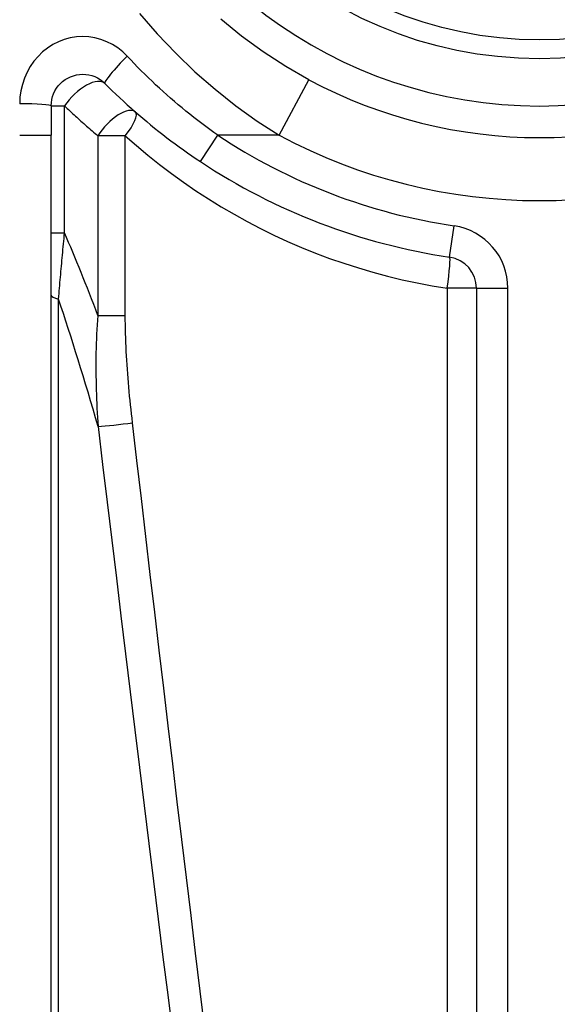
# Model space of a CAD drawing. Header units: inches. Extents: x 7 to 188, y 10 to 101.
# Tile 26 of 154: x 24.264 to 24.6, y 26.553 to 27.168. Entities that reach past the tile are written whole.
import ezdxf

# ---------------------------------------------------------------- set-up
doc = ezdxf.new("R2010")
doc.units = ezdxf.units.IN
doc.header["$MEASUREMENT"] = 0
doc.layers.add('Visible Edges(ANSI)', color=7, linetype='Continuous', lineweight=25)
doc.layers.add('Visible Tangent Edges(ANSI)', color=7, linetype='Continuous', lineweight=25)

msp = doc.modelspace()

# ---------------------------------------------------------------- linework, layer by layer
at = {"layer": 'Visible Edges(ANSI)'}
for p, q in [((24.28345, 27.11447), (24.28345, 27.09604)), ((24.28345, 26.44697), (24.28345, 27.09604)), ((24.54921, 27.00053), (24.54921, 26.34855))]:
    msp.add_line(p, q, dxfattribs=at)
at = {"layer": 'Visible Edges(ANSI)', "flags": 128}
for points in [[(24.44454, 27.13075), (24.43002, 27.13904), (24.41596, 27.14813), (24.40242, 27.15798), (24.38948, 27.16853)], [(24.28345, 27.11447), (24.28355, 27.11639), (24.28384, 27.11829), (24.28431, 27.12016), (24.28497, 27.12197), (24.28579, 27.12371), (24.28677, 27.12537), (24.2879, 27.12692), (24.28919, 27.12835), (24.29061, 27.12965), (24.29215, 27.13079), (24.29381, 27.13179), (24.29557, 27.13261), (24.29739, 27.13327), (24.29927, 27.13375), (24.30118, 27.13405), (24.30311, 27.13415), (24.30504, 27.13406), (24.30696, 27.13377), (24.30884, 27.1333), (24.31067, 27.13265), (24.31242, 27.13183), (24.31408, 27.13083), (24.31563, 27.12967), (24.31706, 27.12838)], [(24.31706, 27.12838), (24.31933, 27.12613), (24.32162, 27.1239), (24.32393, 27.12168), (24.32626, 27.11948), (24.32861, 27.11729), (24.33098, 27.11513), (24.33338, 27.11298), (24.33579, 27.11086), (24.33822, 27.10875), (24.34067, 27.10666), (24.34313, 27.10459), (24.34562, 27.10254), (24.34812, 27.10051), (24.35064, 27.0985), (24.35318, 27.09652), (24.35573, 27.09455), (24.3583, 27.09261), (24.36089, 27.09068), (24.36349, 27.08878), (24.36611, 27.08691), (24.36874, 27.08505), (24.37139, 27.08322), (24.37405, 27.08141), (24.37672, 27.07962)]]:
    msp.add_lwpolyline(points, dxfattribs=at)
at = {"layer": 'Visible Edges(ANSI)'}
msp.add_circle((24.58857, 27.39973), 0.25591, dxfattribs=at)
for centre, radius, start, end in [((24.58857, 27.39973), 0.30512, 241.83282, 298.16718), ((24.58857, 27.39973), 0.38386, 236.50369, 261.58673), ((24.52952, 27.00053), 0.01969, 0, 81.58673)]:
    msp.add_arc(centre, radius, start, end, dxfattribs=at)
at = {"layer": 'Visible Tangent Edges(ANSI)'}
for p, q in [((24.42595, 27.09604), (24.44454, 27.13075)), ((24.28345, 27.11447), (24.29179, 27.11447)), ((24.29179, 27.03512), (24.29179, 27.11447)), ((24.26376, 27.09604), (24.28345, 27.09604)), ((24.32978, 27.09569), (24.31268, 27.09569)), ((24.31268, 27.09569), (24.31268, 26.98349)), ((24.32978, 26.98349), (24.32978, 27.09569)), ((24.37672, 27.07962), (24.38759, 27.09604)), ((24.42595, 27.09604), (24.38759, 27.09604)), ((24.5324, 27.02), (24.53529, 27.03948)), ((24.28345, 27.03512), (24.29179, 27.03512)), ((24.54921, 27.00053), (24.53092, 27.00053)), ((24.53092, 27.00053), (24.53092, 26.34855)), ((24.54921, 27.00053), (24.56889, 27.00053)), ((24.56889, 26.34855), (24.56889, 27.00053)), ((24.28804, 26.44465), (24.28804, 26.99379)), ((24.31268, 26.98349), (24.32978, 26.98349))]:
    msp.add_line(p, q, dxfattribs=at)
at = {"layer": 'Visible Tangent Edges(ANSI)', "flags": 128}
for points in [[(24.33875, 27.17206), (24.34973, 27.15942), (24.36127, 27.1473), (24.37332, 27.13573), (24.38586, 27.12479), (24.39885, 27.11451), (24.41223, 27.10491), (24.42595, 27.09604)], [(24.33098, 27.14538), (24.32813, 27.14814), (24.32502, 27.1506), (24.3217, 27.15273), (24.3182, 27.15449), (24.31455, 27.15588), (24.31078, 27.15688), (24.30695, 27.15749), (24.30309, 27.15769), (24.29923, 27.15747), (24.29541, 27.15684), (24.29165, 27.15581), (24.288, 27.15441), (24.28449, 27.15264), (24.28117, 27.15053), (24.27808, 27.14808), (24.27524, 27.14532), (24.27267, 27.14227), (24.2704, 27.13896), (24.26844, 27.13542), (24.2668, 27.1317), (24.26549, 27.12783), (24.26454, 27.12385), (24.26396, 27.11979), (24.26376, 27.1157)], [(24.38759, 27.09604), (24.38505, 27.09785), (24.38253, 27.09968), (24.38002, 27.10153), (24.37752, 27.10341), (24.37504, 27.10531), (24.37257, 27.10723), (24.37011, 27.10918), (24.36767, 27.11114), (24.36525, 27.11313), (24.36284, 27.11514), (24.36045, 27.11718), (24.35808, 27.11923), (24.35572, 27.1213), (24.35338, 27.1234), (24.35105, 27.12551), (24.34875, 27.12765), (24.34646, 27.1298), (24.34419, 27.13197), (24.34194, 27.13416), (24.33971, 27.13637), (24.3375, 27.1386), (24.33531, 27.14084), (24.33313, 27.1431), (24.33098, 27.14538)], [(24.29179, 27.11447), (24.29263, 27.11366), (24.29347, 27.11286), (24.29432, 27.11206), (24.29517, 27.11126), (24.29602, 27.11046), (24.29687, 27.10966), (24.29773, 27.10887), (24.29858, 27.10808), (24.29944, 27.10729), (24.30031, 27.1065), (24.30117, 27.10572), (24.30204, 27.10493), (24.30291, 27.10415), (24.30379, 27.10337), (24.30467, 27.10259), (24.30555, 27.10182), (24.30643, 27.10105), (24.30731, 27.10027), (24.3082, 27.09951), (24.30909, 27.09874), (24.30998, 27.09797), (24.31088, 27.09721), (24.31178, 27.09645), (24.31268, 27.09569)], [(24.32978, 27.09569), (24.33677, 27.08957), (24.34391, 27.0836), (24.3512, 27.0778), (24.35863, 27.07218), (24.36619, 27.06673), (24.37389, 27.06145), (24.38172, 27.05636), (24.38968, 27.05145), (24.39775, 27.04673), (24.40595, 27.04219), (24.41427, 27.03786), (24.4227, 27.03372), (24.43124, 27.02977), (24.43989, 27.02604), (24.44863, 27.02251), (24.45747, 27.01919), (24.4664, 27.01609), (24.47541, 27.0132), (24.4845, 27.01053), (24.49367, 27.00808), (24.50289, 27.00585), (24.51218, 27.00385), (24.52152, 27.00207), (24.53092, 27.00053)], [(24.28804, 26.99379), (24.28819, 26.99549), (24.28834, 26.99719), (24.28849, 26.9989), (24.28864, 27.00061), (24.2888, 27.00232), (24.28895, 27.00403), (24.2891, 27.00575), (24.28926, 27.00747), (24.28941, 27.00919), (24.28957, 27.01091), (24.28972, 27.01263), (24.28988, 27.01435), (24.29003, 27.01608), (24.29019, 27.0178), (24.29035, 27.01953), (24.29051, 27.02126), (24.29067, 27.02299), (24.29083, 27.02472), (24.29099, 27.02645), (24.29115, 27.02818), (24.29131, 27.02992), (24.29147, 27.03165), (24.29163, 27.03338), (24.29179, 27.03512)], [(24.31268, 26.98349), (24.31243, 26.98056), (24.31222, 26.97764), (24.31203, 26.97471), (24.31187, 26.97179), (24.31173, 26.96888), (24.31162, 26.96597), (24.31153, 26.96306), (24.31146, 26.96016), (24.31142, 26.95726), (24.31139, 26.95436), (24.31138, 26.95147), (24.3114, 26.94858), (24.31143, 26.94569), (24.31147, 26.94281), (24.31153, 26.93994), (24.31161, 26.93706), (24.31171, 26.93419), (24.31182, 26.93132), (24.31194, 26.92846), (24.31208, 26.9256), (24.31223, 26.92274), (24.3124, 26.91989), (24.31257, 26.91704), (24.31276, 26.91419)], [(24.33428, 26.91651), (24.33396, 26.91929), (24.33365, 26.92207), (24.33335, 26.92485), (24.33306, 26.92763), (24.33277, 26.93041), (24.3325, 26.9332), (24.33224, 26.93598), (24.33198, 26.93877), (24.33174, 26.94156), (24.33151, 26.94435), (24.33129, 26.94714), (24.33109, 26.94993), (24.33089, 26.95272), (24.33071, 26.95551), (24.33054, 26.95831), (24.33039, 26.9611), (24.33025, 26.9639), (24.33013, 26.9667), (24.33003, 26.9695), (24.32994, 26.97229), (24.32987, 26.97509), (24.32982, 26.97789), (24.32979, 26.98069), (24.32978, 26.98349)], [(24.31276, 26.91419), (24.3156, 26.89052), (24.31845, 26.86685), (24.32131, 26.84318), (24.32418, 26.81951), (24.32705, 26.79584), (24.32993, 26.77217), (24.33282, 26.74851), (24.33572, 26.72484), (24.33863, 26.70118), (24.34154, 26.67751), (24.34447, 26.65385), (24.3474, 26.63018), (24.35034, 26.60652), (24.35329, 26.58286), (24.35625, 26.5592), (24.35922, 26.53554)], [(24.37951, 26.53786), (24.37662, 26.56152), (24.37374, 26.58518), (24.37086, 26.60884), (24.368, 26.63251), (24.36514, 26.65617), (24.36229, 26.67983), (24.35946, 26.7035), (24.35662, 26.72716), (24.3538, 26.75083), (24.35099, 26.7745), (24.34818, 26.79816), (24.34539, 26.82183), (24.3426, 26.8455), (24.33982, 26.86917), (24.33705, 26.89284), (24.33428, 26.91651)]]:
    msp.add_lwpolyline(points, dxfattribs=at)
at = {"layer": 'Visible Tangent Edges(ANSI)'}
msp.add_circle((24.58857, 27.39973), 0.24409, dxfattribs=at)
for centre, radius, start, end in [((24.58857, 27.39973), 0.28543, 122.8812, 57.1188), ((24.58857, 27.39973), 0.36417, 236.50369, 261.58673), ((24.58857, 27.39973), 0.34449, 241.83282, 298.16718), ((24.52952, 27.00053), 0.03937, 0, 81.58673)]:
    msp.add_arc(centre, radius, start, end, dxfattribs=at)
for centre, major_axis, ratio, start_param, end_param in [((24.33098, 27.1423), (-0.01392, -0.01392), 0.111497, 4.601416, 6.283185), ((24.30313, 27.11447), (0.01392, 0.01392), 0.446023, 0, 1.990559), ((24.26376, 27.11447), (0.01969, 0), 0.062411, 0, 1.570796), ((24.32322, 27.09569), (0.01294, 0.01483), 0.431187, 0, 1.930721), ((24.32322, 27.09569), (0.01294, 0.01483), 0.257129, 4.93314, 6.283185), ((24.58857, 23.49347), (-0.40075, 3.67247), 0.088107, 5.956893, 6.005683), ((24.52952, 27.00053), (0.00288, 0.01947), 0.069894, 4.722726, 6.283185), ((24.30313, 26.99611), (-0.01969, 0), 0.183721, 0, 0.697296), ((24.52821, 23.48418), (-0.33874, 3.67256), 0.074886, 5.910747, 5.977199), ((24.32785, 26.91651), (0.01955, 0.00234), 0.041071, 3.825401, 5.042638)]:
    msp.add_ellipse(centre, major_axis=major_axis, ratio=ratio, start_param=start_param, end_param=end_param, dxfattribs=at)

doc.saveas('drawing.dxf')
